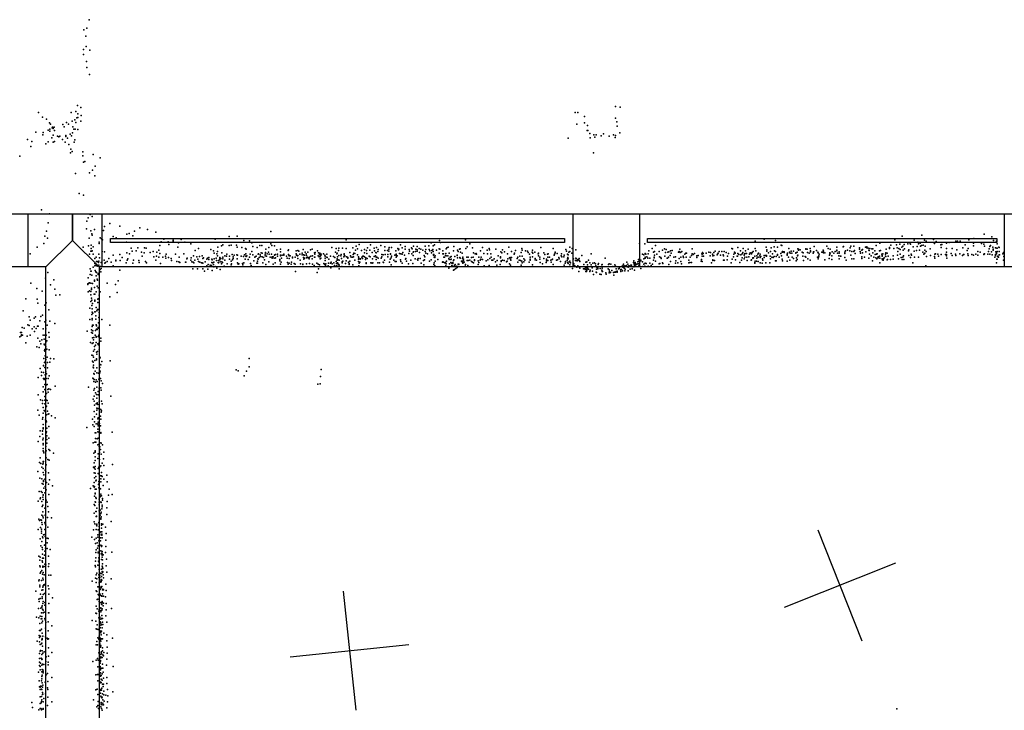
# Model space of a CAD drawing. Header units: millimetres. Extents: x 3313 to 29838, y -22117 to 770.
# Tile 26 of 28: x 10682 to 13976, y -1541 to 770. Entities that reach past the tile are written whole.
import ezdxf

# ---------------------------------------------------------------- set-up
doc = ezdxf.new("R2010")
doc.units = ezdxf.units.MM
for name, color, linetype in [('P', 9, 'Continuous'), ('PANOS', 10, 'Continuous'), ('ROOMS', 1, 'Continuous'), ('WALLS', 3, 'Continuous'), ('WINDOWS', 6, 'Continuous')]:
    doc.layers.add(name, color=color, linetype=linetype)

# ---------------------------------------------------------------- blocks, each defined once
blk = doc.blocks.new('6-Fixed_5B')
blk.add_lwpolyline([(-584.3, 5.9), (584.3, 5.9), (584.3, -6.8), (-584.3, -6.8), (-584.3, 5.9)])

msp = doc.modelspace()

# ---------------------------------------------------------------- linework, layer by layer
at = {"layer": 'P'}
for p in [(10914, 770), (10897, 736), (10907, 742), (10903, 715), (10895, 670), (10904, 680), (10917, 668), (10895, 653), (10906, 630), (10907, 610), (10916, 587), (10870, 463), (10875, 483), (10887, 476), (12675, 480), (12691, 477), (10745, 460), (10758, 444), (10772, 437), (10854, 459), (10858, 431), (10866, 435), (10873, 442), (10876, 455), (10876, 443), (10886, 431), (10888, 450), (12540, 459), (12549, 459), (12572, 446), (12675, 441), (10777, 400), (10782, 425), (10783, 404), (10783, 397), (10785, 420), (10791, 408), (10792, 410), (10794, 406), (10797, 410), (10798, 399), (10826, 419), (10831, 411), (10839, 426), (10845, 421), (10860, 412), (10863, 404), (10868, 404), (10870, 426), (10877, 403), (12546, 421), (12572, 425), (12580, 399), (12581, 416), (12583, 399), (12680, 428), (12681, 414), (10708, 369), (10723, 363), (10736, 394), (10759, 385), (10760, 393), (10789, 375), (10794, 384), (10798, 363), (10809, 380), (10813, 378), (10816, 380), (10825, 369), (10836, 382), (10836, 379), (10842, 374), (10851, 387), (10855, 381), (10859, 392), (10867, 368), (12517, 374), (12589, 389), (12590, 375), (12603, 385), (12606, 377), (12611, 385), (12627, 381), (12635, 388), (12654, 380), (12669, 385), (12674, 376), (12675, 383), (12690, 392), (10719, 346), (10770, 355), (10777, 361), (10794, 360), (10834, 360), (10846, 352), (10853, 337), (10864, 360), (10683, 313), (10852, 324), (10857, 329), (10893, 328), (10893, 314), (10928, 319), (10951, 308), (12602, 324), (10895, 293), (10900, 296), (10926, 267), (10935, 280), (10869, 255), (10916, 258), (10933, 248), (10881, 189), (10896, 183), (10755, 134), (10782, 120), (10911, 107), (10918, 118), (10925, 111), (10777, 90), (10906, 70), (10907, 96), (10932, 68), (10966, 78), (10983, 88), (11017, 79), (11084, 74), (11110, 68), (10766, 46), (10772, 62), (10775, 39), (10914, 39), (10920, 64), (10923, 54), (10924, 49), (10951, 40), (10956, 37), (10959, 33), (10962, 65), (10995, 45), (11005, 40), (11040, 52), (11048, 55), (11060, 47), (11066, 63), (11138, 59), (11164, 36), (11222, 35), (11336, 36), (11383, 45), (11409, 46), (11522, 61), (11774, 33), (12173, 34), (13173, 36), (13610, 34), (13634, 46), (13700, 49), (13739, 35), (13857, 34), (13874, 38), (13909, 52), (13934, 44), (10740, 9), (10763, 21), (10894, 9), (10912, 13), (10921, 16), (10921, 5), (10928, 10), (10948, 26), (10948, 21), (11039, 26), (11055, 6), (11077, 7), (11100, 7), (11105, 6), (11151, 14), (11155, 27), (11179, 27), (11181, 18), (11195, 32), (11195, 29), (11211, 9), (11213, 23), (11234, 26), (11255, 20), (11280, 4), (11321, 1), (11345, 9), (11357, 13), (11362, 17), (11383, 15), (11389, 16), (11407, 16), (11410, 9), (11425, 8), (11432, 31), (11437, 5), (11440, 2), (11451, 30), (11459, 23), (11462, 11), (11477, 8), (11485, 15), (11492, 14), (11505, 2), (11515, 8), (11522, 20), (11526, 14), (11534, 13), (11542, 0), (11555, 2), (11581, 0), (11630, 1), (11655, 0), (11661, 2), (11726, 8), (11741, 4), (11750, 6), (11762, 6), (11774, 5), (11797, 7), (11808, 12), (11812, 3), (11818, 18), (11835, 1), (11845, 7), (11856, 17), (11868, 6), (11876, 8), (11881, 1), (11890, 14), (11903, 10), (11917, 2), (11918, 8), (11926, 8), (11947, 4), (11949, 0), (11950, 2), (11956, 17), (11961, 7), (11972, 11), (11972, 2), (11985, 1), (11993, 7), (11995, 3), (11999, 12), (12007, 2), (12012, 11), (12012, 0), (12018, 5), (12024, 2), (12038, 12), (12041, 1), (12051, 13), (12052, 1), (12058, 23), (12064, 1), (12065, 13), (12070, 17), (12085, 3), (12086, 31), (12087, 2), (12090, 25), (12109, 3), (12111, 7), (12115, 9), (12134, 11), (12153, 2), (12156, 3), (12174, 4), (12175, 5), (12179, 10), (12188, 20), (12197, 7), (12230, 8), (12253, 5), (12254, 0), (12275, 2), (12297, 0), (12318, 9), (12362, 5), (12425, 8), (12467, 5), (12509, 1), (12523, 9), (12530, 5), (12542, 0), (12755, 21), (12773, 20), (12798, 5), (12809, 15), (12839, 3), (12845, 1), (12890, 2), (12932, 3), (13064, 4), (13067, 3), (13085, 8), (13102, 4), (13119, 2), (13142, 4), (13143, 29), (13179, 9), (13181, 0), (13196, 7), (13206, 10), (13211, 31), (13217, 9), (13229, 16), (13232, 15), (13255, 4), (13285, 3), (13287, 2), (13293, 0), (13312, 3), (13312, 2), (13316, 2), (13327, 5), (13340, 11), (13382, 12), (13387, 4), (13393, 2), (13416, 9), (13437, 10), (13438, 11), (13460, 7), (13462, 12), (13472, 12), (13492, 7), (13492, 2), (13501, 1), (13512, 9), (13516, 10), (13516, 7), (13521, 6), (13526, 5), (13533, 3), (13536, 3), (13547, 14), (13559, 22), (13581, 2), (13592, 8), (13592, 4), (13596, 16), (13606, 5), (13615, 17), (13617, 7), (13617, 7), (13623, 5), (13626, 19), (13628, 1), (13633, 9), (13637, 12), (13641, 18), (13642, 3), (13653, 20), (13656, 0), (13660, 24), (13662, 19), (13671, 10), (13674, 32), (13684, 11), (13687, 26), (13689, 20), (13695, 22), (13696, 12), (13699, 14), (13704, 16), (13709, 32), (13711, 12), (13714, 29), (13728, 3), (13741, 23), (13742, 21), (13748, 28), (13764, 17), (13765, 8), (13767, 18), (13782, 5), (13783, 22), (13792, 25), (13801, 5), (13814, 29), (13817, 0), (13819, 29), (13828, 29), (13837, 7), (13845, 17), (13855, 5), (13873, 22), (13873, 13), (13900, 21), (13908, 19), (13910, 12), (13925, 3), (13928, 11), (13930, 15), (13938, 9), (13939, 2), (13940, 31), (13946, 7), (13950, 29), (13951, 6), (13952, 20), (13952, 6), (13958, 9), (13959, 8), (10717, -13), (10916, -15), (10920, -4), (10923, -4), (10925, -3), (10928, -15), (10933, -29), (10938, -24), (10947, -14), (10949, -27), (10958, -5), (10966, -7), (10980, -29), (10995, -18), (11017, -16), (11025, -26), (11040, -10), (11044, -30), (11049, -13), (11058, -4), (11072, -3), (11090, -8), (11092, -21), (11098, -10), (11119, -9), (11129, -5), (11131, -23), (11140, -21), (11141, -8), (11147, -1), (11148, -25), (11151, -12), (11161, -25), (11170, -21), (11171, -28), (11172, -14), (11180, -26), (11189, -29), (11203, -15), (11216, -24), (11231, -13), (11241, -30), (11242, -28), (11256, -27), (11263, -20), (11269, -2), (11275, -23), (11278, -31), (11283, -22), (11293, -20), (11295, -29), (11297, -27), (11308, -31), (11310, -28), (11310, -28), (11315, -26), (11315, -32), (11325, -31), (11330, -3), (11333, -11), (11333, -30), (11339, -28), (11342, -13), (11344, -6), (11344, -20), (11351, -26), (11352, -30), (11355, -29), (11358, -10), (11362, -24), (11362, -30), (11368, -20), (11374, -21), (11375, -14), (11384, -21), (11384, -31), (11393, -16), (11396, -23), (11396, -29), (11399, -18), (11408, -17), (11409, -30), (11411, -18), (11423, -21), (11431, -22), (11434, -17), (11436, -31), (11439, -13), (11439, -21), (11440, -22), (11442, -20), (11446, -32), (11451, -24), (11453, -15), (11459, -6), (11462, -17), (11469, -24), (11470, -23), (11473, -21), (11479, -30), (11480, -14), (11480, -31), (11481, -13), (11483, -26), (11486, -17), (11488, -22), (11490, -10), (11493, -11), (11493, -23), (11498, -26), (11503, -14), (11503, -20), (11504, -9), (11508, -21), (11510, -13), (11514, -8), (11517, -15), (11520, -25), (11524, -15), (11525, -27), (11527, -23), (11529, -28), (11530, -23), (11534, -18), (11535, -28), (11536, -17), (11538, -16), (11538, -27), (11544, -14), (11544, -21), (11552, -32), (11554, -7), (11554, -18), (11554, -20), (11558, -28), (11560, -18), (11566, -15), (11566, -18), (11575, -21), (11577, -28), (11580, -2), (11581, -16), (11582, -18), (11583, -20), (11583, -29), (11584, -20), (11587, -20), (11587, -20), (11595, -25), (11595, -27), (11604, -24), (11607, -3), (11607, -13), (11608, -18), (11611, -20), (11613, -2), (11613, -19), (11613, -29), (11616, -4), (11619, -15), (11627, -11), (11627, -17), (11631, -26), (11632, -17), (11633, -31), (11635, -18), (11635, -28), (11637, -8), (11640, -13), (11642, -19), (11642, -27), (11645, -24), (11646, -8), (11647, -27), (11650, -30), (11651, -24), (11656, -21), (11661, -30), (11662, -20), (11668, -10), (11668, -24), (11669, -15), (11669, -25), (11671, -9), (11678, -3), (11680, -20), (11682, -10), (11684, -23), (11685, -16), (11686, -11), (11687, -21), (11687, -30), (11689, -19), (11689, -28), (11690, -15), (11698, -13), (11703, -18), (11704, -21), (11704, -28), (11709, -25), (11710, -14), (11711, -26), (11716, -31), (11722, -21), (11732, -22), (11736, -26), (11738, -8), (11743, -13), (11744, -11), (11744, -30), (11745, -23), (11748, -2), (11750, -19), (11756, -20), (11757, -16), (11759, -29), (11766, -23), (11767, -17), (11768, -13), (11770, -20), (11775, -23), (11776, -23), (11780, -26), (11780, -28), (11787, -9), (11789, -20), (11791, -25), (11795, -25), (11798, -16), (11799, -23), (11800, -11), (11803, -12), (11805, -1), (11812, -17), (11815, -23), (11815, -31), (11817, -28), (11821, -31), (11822, -30), (11825, -2), (11827, -25), (11829, -29), (11830, -21), (11832, -21), (11835, -23), (11836, -10), (11839, -32), (11840, -27), (11842, -2), (11843, -12), (11844, -29), (11851, -21), (11853, -1), (11854, -23), (11861, -9), (11862, -30), (11868, -22), (11869, -3), (11872, -20), (11873, -9), (11874, -24), (11875, -10), (11875, -32), (11877, -25), (11880, -6), (11881, -28), (11891, -28), (11893, -16), (11893, -23), (11898, -17), (11904, -2), (11905, -16), (11912, -2), (11914, -16), (11914, -23), (11917, -4), (11921, -31), (11922, -13), (11923, -14), (11925, -27), (11925, -27), (11926, -21), (11937, -18), (11940, -3), (11941, -14), (11941, -25), (11943, -19), (11945, -20), (11953, -12), (11957, -13), (11962, -14), (11964, -9), (11969, -18), (11973, -31), (11974, -29), (11984, -12), (11986, -4), (11994, -13), (11998, -8), (11998, -19), (11999, -7), (12005, -30), (12006, -6), (12012, -4), (12013, -32), (12015, -29), (12020, -9), (12022, -29), (12031, -1), (12035, -19), (12037, -23), (12038, -6), (12041, -11), (12046, -13), (12054, -3), (12060, -10), (12061, -2), (12065, -6), (12066, -16), (12066, -18), (12067, -16), (12069, -24), (12071, -26), (12072, -20), (12076, -1), (12081, -32), (12085, -11), (12098, -3), (12098, -13), (12100, -13), (12101, -25), (12103, -24), (12107, -19), (12108, -12), (12109, -20), (12114, -20), (12118, -29), (12119, -11), (12119, -32), (12122, -25), (12124, -32), (12125, -22), (12125, -31), (12133, -3), (12138, -22), (12145, -18), (12146, -19), (12147, -1), (12147, -27), (12149, -6), (12154, -26), (12156, -28), (12157, -8), (12162, -11), (12163, -29), (12164, -25), (12167, -31), (12178, -25), (12182, -24), (12194, -26), (12199, -24), (12200, -10), (12206, -13), (12209, -12), (12210, -15), (12218, -24), (12224, -3), (12225, -31), (12226, -25), (12230, -32), (12235, -12), (12246, -1), (12247, -13), (12255, -29), (12258, -13), (12259, -25), (12269, -30), (12283, -20), (12290, -23), (12291, -27), (12292, -7), (12295, -10), (12304, -7), (12314, -13), (12315, -30), (12321, -27), (12323, -26), (12324, -31), (12327, -6), (12327, -26), (12336, -14), (12337, -11), (12341, -2), (12346, -29), (12349, -24), (12355, -21), (12360, -9), (12363, -1), (12363, -21), (12368, -30), (12374, -3), (12381, -4), (12383, -9), (12387, -15), (12390, -24), (12390, -31), (12396, -8), (12398, -1), (12398, -23), (12399, -11), (12405, -8), (12407, -29), (12417, -13), (12418, -11), (12418, -20), (12422, -25), (12422, -31), (12435, -10), (12435, -29), (12439, -16), (12444, -31), (12448, -14), (12449, -24), (12450, -13), (12454, -25), (12463, -32), (12465, -31), (12470, -18), (12471, -15), (12473, -8), (12473, -10), (12480, -12), (12486, -26), (12487, -30), (12493, -20), (12495, -13), (12496, -23), (12502, -23), (12504, -18), (12511, -4), (12515, -14), (12515, -30), (12516, -26), (12517, -17), (12517, -30), (12519, -8), (12523, -6), (12529, -11), (12535, -30), (12543, -28), (12544, -29), (12549, -32), (12554, -29), (12563, -19), (12594, -13), (12641, -28), (12752, -32), (12766, -14), (12770, -17), (12770, -30), (12774, -12), (12774, -24), (12775, -28), (12777, -14), (12780, -23), (12783, -28), (12784, -13), (12785, -13), (12787, -3), (12790, -28), (12802, -8), (12805, -25), (12805, -27), (12806, -5), (12806, -18), (12813, -15), (12821, -6), (12822, -23), (12827, -26), (12828, -29), (12832, -1), (12840, -21), (12843, -9), (12848, -28), (12849, -28), (12850, -8), (12853, -25), (12854, -7), (12858, -19), (12859, -3), (12862, -11), (12865, -2), (12870, -25), (12876, -23), (12886, -8), (12888, -6), (12888, -29), (12892, -9), (12894, -8), (12894, -24), (12897, -6), (12902, -21), (12903, -26), (12907, -15), (12910, -11), (12912, -25), (12913, -11), (12925, -25), (12929, -19), (12932, -13), (12935, -16), (12940, -12), (12947, -20), (12947, -26), (12952, -19), (12963, -32), (12964, -13), (12965, -14), (12965, -21), (12966, -9), (12968, -12), (12970, -21), (12979, -11), (12987, -8), (12992, -20), (12993, -9), (13000, -15), (13001, -20), (13004, -9), (13004, -19), (13009, -4), (13015, -17), (13017, -14), (13019, -11), (13022, -5), (13026, -18), (13031, -6), (13035, -17), (13037, -20), (13039, -5), (13046, -9), (13050, -21), (13053, -12), (13065, -31), (13070, -23), (13071, -14), (13073, -8), (13074, -9), (13075, -11), (13082, -21), (13083, -21), (13085, -12), (13088, -16), (13093, -3), (13094, -17), (13099, -13), (13099, -27), (13101, -9), (13106, -18), (13106, -30), (13107, -13), (13107, -15), (13108, -24), (13109, -12), (13110, -3), (13113, -12), (13115, -24), (13121, -23), (13124, -15), (13126, -10), (13129, -11), (13130, -13), (13132, -9), (13135, -27), (13135, -28), (13136, -5), (13137, -27), (13141, -21), (13145, -3), (13148, -20), (13148, -28), (13151, -14), (13153, -25), (13154, -11), (13158, -20), (13159, -15), (13159, -26), (13161, -22), (13167, -30), (13173, -19), (13173, -26), (13177, -19), (13180, -19), (13180, -21), (13181, -4), (13187, -10), (13193, -21), (13194, -6), (13194, -30), (13198, -25), (13201, -13), (13203, -26), (13206, -22), (13207, -3), (13211, -6), (13213, -22), (13217, -16), (13217, -18), (13223, -25), (13228, -12), (13228, -12), (13231, -20), (13233, -8), (13233, -31), (13234, -5), (13234, -8), (13238, -7), (13239, -9), (13240, -7), (13249, -18), (13250, -14), (13251, -11), (13254, -24), (13257, -8), (13259, -11), (13263, -4), (13265, -11), (13266, -24), (13271, -4), (13271, -29), (13278, -10), (13279, -11), (13281, -27), (13283, -8), (13283, -32), (13284, -20), (13285, -18), (13287, -1), (13300, -8), (13302, -21), (13303, -10), (13310, -22), (13312, -25), (13318, -9), (13319, -30), (13323, -11), (13328, -3), (13328, -7), (13336, -11), (13338, -7), (13339, -7), (13348, -2), (13351, -25), (13352, -8), (13353, -10), (13353, -30), (13354, -25), (13355, -20), (13355, -21), (13357, -14), (13365, -8), (13367, -8), (13370, -1), (13371, -4), (13371, -10), (13375, -10), (13390, -29), (13391, -18), (13392, -10), (13392, -15), (13393, -11), (13399, -20), (13399, -32), (13400, -7), (13406, -11), (13410, -5), (13416, -1), (13416, -3), (13418, -11), (13422, -20), (13424, -7), (13424, -11), (13424, -30), (13428, -21), (13429, -21), (13442, -8), (13442, -12), (13442, -26), (13445, -3), (13451, -1), (13459, -3), (13463, -18), (13466, -5), (13466, -30), (13472, -6), (13473, -30), (13475, -2), (13477, -12), (13494, -6), (13495, -11), (13499, -1), (13499, -23), (13499, -29), (13501, -10), (13508, -24), (13513, -7), (13523, -1), (13523, -28), (13524, -2), (13525, -15), (13530, -20), (13536, -10), (13540, -25), (13543, -3), (13544, -16), (13546, -27), (13548, -14), (13549, -13), (13550, -30), (13551, -13), (13553, -25), (13554, -27), (13555, -23), (13558, -3), (13558, -21), (13559, -28), (13562, -2), (13566, -14), (13567, -19), (13567, -21), (13567, -30), (13570, -13), (13572, -30), (13574, -27), (13578, -14), (13578, -21), (13580, -10), (13580, -22), (13584, -11), (13585, -32), (13587, -21), (13595, -32), (13604, -20), (13604, -31), (13619, -18), (13620, -6), (13622, -30), (13628, -14), (13631, -26), (13634, -32), (13637, -24), (13638, -1), (13639, -20), (13640, -32), (13655, -3), (13657, -19), (13662, -26), (13664, -14), (13666, -18), (13674, -4), (13675, -25), (13682, -2), (13689, -25), (13692, -1), (13703, -8), (13707, -15), (13708, -13), (13710, -1), (13710, -11), (13715, -5), (13716, -22), (13729, -19), (13742, -22), (13743, -15), (13744, -28), (13746, -13), (13753, -14), (13756, -21), (13765, -16), (13779, -16), (13782, -8), (13783, -16), (13783, -20), (13784, -28), (13798, -12), (13801, -19), (13813, -14), (13814, -19), (13827, -13), (13836, -19), (13839, -16), (13841, -16), (13852, -2), (13854, -13), (13855, -19), (13867, -16), (13873, -18), (13881, -15), (13887, -6), (13887, -18), (13895, -8), (13907, -15), (13908, -16), (13910, -13), (13921, -14), (13923, -5), (13927, -15), (13928, -15), (13933, -7), (13935, -17), (13939, -1), (13944, -25), (13946, -16), (13946, -19), (13948, -7), (13950, -10), (13950, -13), (13951, -31), (13952, -5), (13952, -31), (13953, -22), (13954, -21), (13956, -25), (13959, -6), (13959, -17), (13960, -17), (13971, -13), (13973, -9), (13974, -22), (10918, -64), (10928, -58), (10933, -46), (10933, -53), (10937, -51), (10939, -39), (10941, -39), (10941, -55), (10942, -52), (10946, -42), (10947, -38), (10947, -51), (10952, -56), (10955, -42), (10955, -62), (10965, -35), (10967, -45), (10969, -42), (10975, -39), (10988, -41), (10995, -53), (11004, -35), (11004, -37), (11018, -36), (11038, -44), (11042, -34), (11061, -45), (11063, -35), (11081, -36), (11082, -42), (11103, -39), (11106, -43), (11137, -34), (11153, -46), (11190, -36), (11208, -39), (11214, -40), (11218, -42), (11237, -41), (11238, -41), (11255, -34), (11258, -40), (11261, -63), (11262, -41), (11265, -43), (11268, -34), (11277, -63), (11280, -39), (11285, -41), (11290, -43), (11293, -43), (11295, -45), (11295, -63), (11302, -40), (11308, -53), (11311, -65), (11312, -49), (11319, -51), (11324, -52), (11325, -42), (11326, -33), (11327, -44), (11330, -49), (11331, -41), (11331, -57), (11336, -56), (11340, -36), (11342, -61), (11346, -42), (11347, -36), (11347, -43), (11352, -33), (11353, -40), (11357, -47), (11358, -40), (11361, -42), (11366, -55), (11368, -34), (11376, -47), (11390, -38), (11390, -50), (11391, -47), (11394, -33), (11411, -44), (11413, -48), (11415, -47), (11427, -46), (11428, -50), (11432, -44), (11454, -46), (11456, -52), (11465, -37), (11475, -45), (11478, -38), (11478, -45), (11495, -43), (11501, -33), (11505, -49), (11516, -40), (11530, -48), (11537, -44), (11552, -37), (11555, -48), (11557, -41), (11578, -42), (11580, -48), (11584, -45), (11590, -48), (11591, -41), (11600, -46), (11604, -48), (11620, -35), (11621, -47), (11629, -48), (11629, -49), (11642, -47), (11652, -46), (11662, -48), (11667, -52), (11676, -45), (11681, -48), (11682, -63), (11685, -50), (11700, -46), (11702, -48), (11704, -36), (11704, -36), (11705, -52), (11706, -47), (11714, -53), (11715, -45), (11722, -45), (11723, -58), (11723, -60), (11724, -41), (11727, -47), (11733, -43), (11735, -52), (11735, -55), (11741, -39), (11742, -46), (11742, -53), (11744, -34), (11745, -43), (11746, -45), (11747, -33), (11747, -50), (11750, -49), (11751, -35), (11751, -51), (11751, -64), (11760, -56), (11761, -40), (11761, -43), (11763, -38), (11772, -46), (11774, -37), (11782, -41), (11784, -46), (11784, -49), (11787, -38), (11796, -50), (11803, -35), (11815, -39), (11817, -54), (11818, -45), (11820, -41), (11841, -44), (11841, -46), (11857, -44), (11858, -43), (11861, -45), (11863, -44), (11880, -44), (11886, -43), (11898, -41), (11899, -42), (11902, -35), (11919, -41), (11925, -50), (11934, -34), (11938, -39), (11941, -39), (11956, -33), (11957, -39), (11961, -45), (11976, -38), (11983, -47), (11991, -35), (11997, -46), (12014, -34), (12025, -45), (12033, -36), (12034, -50), (12036, -33), (12053, -38), (12059, -33), (12067, -49), (12069, -44), (12071, -53), (12072, -38), (12097, -41), (12098, -40), (12100, -41), (12104, -43), (12106, -42), (12108, -53), (12109, -47), (12110, -38), (12118, -61), (12119, -57), (12120, -47), (12124, -42), (12128, -45), (12128, -52), (12130, -55), (12131, -42), (12131, -46), (12133, -36), (12134, -33), (12137, -52), (12139, -49), (12140, -56), (12141, -62), (12144, -55), (12146, -59), (12149, -48), (12151, -48), (12151, -48), (12151, -49), (12160, -38), (12162, -40), (12165, -45), (12166, -36), (12167, -37), (12168, -42), (12169, -41), (12172, -55), (12173, -49), (12179, -36), (12181, -52), (12182, -36), (12188, -35), (12194, -39), (12197, -41), (12200, -43), (12204, -33), (12204, -36), (12216, -37), (12216, -49), (12218, -42), (12223, -34), (12236, -54), (12242, -37), (12248, -33), (12253, -52), (12261, -35), (12265, -35), (12274, -40), (12278, -51), (12279, -36), (12289, -49), (12293, -37), (12293, -39), (12297, -34), (12303, -36), (12311, -40), (12313, -38), (12321, -47), (12324, -51), (12325, -34), (12349, -41), (12353, -34), (12357, -36), (12360, -51), (12362, -38), (12363, -44), (12368, -40), (12372, -35), (12386, -41), (12390, -34), (12397, -50), (12407, -33), (12411, -34), (12423, -42), (12431, -47), (12443, -42), (12444, -37), (12449, -36), (12459, -35), (12460, -41), (12467, -49), (12478, -34), (12481, -33), (12491, -39), (12504, -51), (12507, -45), (12508, -39), (12514, -36), (12515, -42), (12517, -46), (12520, -40), (12522, -50), (12523, -38), (12525, -44), (12531, -62), (12534, -45), (12534, -45), (12536, -47), (12536, -52), (12539, -53), (12541, -36), (12545, -36), (12546, -58), (12547, -37), (12549, -54), (12553, -35), (12555, -37), (12555, -59), (12556, -39), (12556, -61), (12568, -63), (12569, -49), (12573, -62), (12576, -41), (12576, -59), (12577, -41), (12578, -65), (12579, -40), (12580, -63), (12581, -50), (12581, -60), (12585, -34), (12585, -65), (12589, -43), (12594, -50), (12597, -60), (12599, -45), (12605, -43), (12608, -47), (12609, -53), (12612, -65), (12613, -58), (12616, -61), (12616, -63), (12617, -49), (12618, -46), (12624, -62), (12630, -50), (12631, -49), (12631, -61), (12651, -64), (12652, -49), (12654, -47), (12660, -48), (12666, -56), (12673, -50), (12675, -55), (12677, -63), (12684, -57), (12685, -63), (12689, -61), (12698, -55), (12700, -58), (12701, -51), (12702, -48), (12704, -61), (12706, -54), (12708, -65), (12712, -52), (12713, -41), (12716, -48), (12718, -57), (12718, -58), (12720, -53), (12721, -53), (12724, -65), (12727, -51), (12729, -51), (12731, -62), (12731, -63), (12735, -42), (12736, -37), (12736, -56), (12736, -57), (12738, -47), (12738, -48), (12739, -50), (12740, -52), (12741, -42), (12741, -51), (12743, -47), (12744, -49), (12745, -49), (12750, -40), (12750, -47), (12752, -39), (12752, -47), (12753, -53), (12755, -46), (12760, -35), (12760, -37), (12760, -62), (12766, -40), (12767, -56), (12770, -48), (12773, -55), (12774, -45), (12778, -46), (12785, -55), (12790, -45), (12795, -52), (12799, -48), (12802, -35), (12809, -38), (12821, -47), (12824, -46), (12832, -43), (12834, -46), (12854, -49), (12859, -39), (12876, -45), (12877, -37), (12884, -43), (12894, -39), (12896, -47), (12920, -35), (12920, -44), (12924, -42), (12930, -42), (12962, -38), (12965, -39), (12996, -43), (13001, -33), (13001, -36), (13006, -36), (13036, -34), (13039, -34), (13049, -33), (13062, -43), (13077, -33), (13091, -42), (13097, -34), (13116, -36), (13129, -35), (13130, -33), (13141, -42), (13141, -45), (13142, -38), (13147, -38), (13152, -39), (13159, -44), (13166, -45), (13168, -34), (13178, -44), (13192, -43), (13211, -37), (13213, -37), (13234, -37), (13249, -38), (13258, -35), (13280, -37), (13304, -36), (13327, -35), (13375, -33), (13447, -34), (13535, -37), (13560, -43), (13569, -33), (13571, -34), (13584, -33), (13670, -44), (13713, -53), (13950, -43), (13973, -35), (13975, -35), (10768, -95), (10776, -76), (10911, -94), (10918, -82), (10920, -71), (10921, -71), (10923, -85), (10935, -69), (10937, -74), (10938, -87), (10939, -76), (10941, -98), (10944, -79), (10944, -83), (10951, -66), (10953, -74), (11017, -68), (11300, -71), (11326, -69), (11353, -66), (11605, -72), (11677, -76), (12133, -68), (12137, -66), (12553, -72), (12574, -66), (12576, -72), (12578, -72), (12579, -68), (12589, -73), (12591, -68), (12598, -71), (12602, -82), (12610, -75), (12612, -76), (12623, -81), (12627, -82), (12630, -68), (12631, -72), (12632, -72), (12643, -77), (12644, -81), (12654, -67), (12654, -77), (12655, -72), (12659, -76), (12663, -69), (12668, -76), (12670, -85), (12672, -75), (12675, -75), (12677, -73), (12681, -71), (12681, -75), (12692, -67), (12693, -72), (12695, -66), (12699, -70), (12707, -70), (12718, -70), (12739, -68), (10719, -112), (10739, -129), (10785, -117), (10796, -100), (10910, -114), (10910, -116), (10913, -112), (10916, -110), (10920, -111), (10922, -128), (10926, -113), (10932, -102), (10932, -105), (10932, -126), (10932, -126), (10941, -122), (10942, -101), (10945, -127), (10975, -112), (11003, -116), (11011, -104), (10702, -164), (10757, -138), (10799, -132), (10803, -152), (10816, -150), (10911, -140), (10916, -137), (10920, -139), (10920, -151), (10922, -133), (10922, -162), (10931, -148), (10933, -148), (10938, -140), (10945, -164), (10946, -164), (10948, -152), (10951, -141), (10984, -157), (11008, -143), (10741, -165), (10743, -178), (10766, -185), (10771, -177), (10917, -195), (10920, -173), (10923, -168), (10923, -186), (10924, -197), (10926, -179), (10933, -168), (10933, -172), (10938, -193), (10943, -165), (10943, -176), (10694, -204), (10714, -224), (10730, -229), (10735, -224), (10753, -223), (10758, -218), (10780, -201), (10923, -216), (10924, -209), (10924, -230), (10927, -212), (10933, -207), (10934, -207), (10937, -221), (10940, -204), (10942, -200), (10944, -200), (10947, -226), (10948, -210), (10690, -260), (10697, -262), (10709, -251), (10714, -253), (10717, -235), (10730, -258), (10737, -263), (10742, -255), (10744, -255), (10749, -237), (10766, -241), (10769, -235), (10774, -252), (10783, -239), (10799, -246), (10917, -233), (10924, -257), (10925, -234), (10926, -252), (10928, -252), (10937, -232), (10938, -251), (10939, -254), (10944, -260), (10944, -262), (10946, -244), (10957, -233), (10983, -252), (10683, -291), (10685, -277), (10687, -288), (10688, -277), (10688, -284), (10691, -285), (10707, -289), (10717, -286), (10724, -264), (10731, -273), (10743, -296), (10760, -264), (10760, -285), (10766, -285), (10766, -286), (10769, -264), (10771, -285), (10779, -276), (10781, -292), (10908, -272), (10922, -268), (10922, -277), (10926, -279), (10926, -294), (10927, -271), (10930, -293), (10935, -285), (10936, -270), (10938, -290), (10938, -292), (10939, -265), (10941, -266), (10944, -290), (10947, -286), (10948, -284), (10948, -292), (10953, -295), (10703, -311), (10739, -325), (10747, -327), (10749, -305), (10753, -314), (10756, -301), (10764, -299), (10764, -316), (10765, -318), (10769, -309), (10770, -325), (10773, -304), (10919, -310), (10925, -313), (10928, -311), (10929, -301), (10932, -323), (10936, -319), (10938, -310), (10943, -315), (10946, -318), (10948, -311), (10953, -306), (10765, -337), (10766, -333), (10766, -339), (10767, -355), (10769, -335), (10769, -359), (10773, -332), (10774, -359), (10781, -335), (10923, -352), (10927, -353), (10929, -339), (10929, -359), (10932, -333), (10939, -342), (10940, -349), (10942, -340), (10948, -334), (10950, -359), (10951, -361), (10762, -387), (10762, -388), (10763, -364), (10765, -377), (10766, -394), (10768, -373), (10769, -367), (10770, -383), (10775, -377), (10775, -395), (10783, -376), (10785, -364), (10796, -365), (10926, -372), (10928, -376), (10928, -393), (10929, -386), (10929, -395), (10933, -370), (10939, -365), (10939, -368), (10940, -395), (10949, -381), (10950, -394), (10953, -385), (10957, -374), (10985, -371), (11450, -363), (11450, -391), (10744, -427), (10751, -397), (10755, -409), (10755, -420), (10762, -410), (10767, -418), (10769, -408), (10772, -415), (10781, -422), (10930, -414), (10931, -416), (10934, -406), (10940, -412), (10946, -413), (10950, -411), (10951, -406), (11406, -401), (11413, -405), (11433, -421), (11441, -406), (11688, -424), (11691, -400), (10761, -458), (10762, -430), (10764, -434), (10766, -430), (10766, -450), (10770, -454), (10771, -430), (10774, -451), (10777, -430), (10801, -456), (10912, -460), (10927, -429), (10928, -431), (10930, -441), (10931, -434), (10936, -443), (10938, -435), (10940, -459), (10940, -460), (10941, -441), (10947, -433), (10952, -430), (10955, -438), (10959, -447), (11679, -449), (11687, -448), (10744, -485), (10760, -475), (10766, -467), (10766, -491), (10767, -468), (10772, -481), (10776, -467), (10777, -476), (10780, -465), (10785, -467), (10930, -469), (10931, -489), (10932, -464), (10936, -478), (10939, -484), (10945, -474), (10945, -485), (10948, -463), (10954, -462), (10955, -470), (10987, -490), (10752, -502), (10758, -504), (10758, -514), (10766, -503), (10766, -515), (10768, -502), (10770, -526), (10772, -503), (10772, -523), (10774, -504), (10777, -513), (10928, -500), (10931, -506), (10932, -520), (10938, -515), (10940, -496), (10941, -512), (10941, -515), (10943, -517), (10948, -509), (10956, -506), (10958, -515), (10743, -536), (10747, -553), (10760, -528), (10760, -546), (10764, -537), (10767, -541), (10772, -552), (10775, -540), (10777, -550), (10780, -549), (10788, -555), (10931, -541), (10932, -559), (10939, -550), (10940, -530), (10940, -536), (10943, -531), (10948, -532), (10950, -533), (10952, -556), (10954, -534), (10955, -543), (10956, -539), (10758, -566), (10759, -561), (10760, -584), (10768, -569), (10771, -572), (10772, -575), (10779, -591), (10801, -562), (10926, -566), (10927, -586), (10931, -591), (10932, -575), (10938, -582), (10943, -565), (10943, -582), (10943, -583), (10944, -576), (10945, -562), (10945, -589), (10949, -581), (10952, -589), (10953, -567), (10954, -567), (10749, -624), (10751, -605), (10758, -605), (10758, -607), (10758, -617), (10760, -596), (10760, -599), (10771, -612), (10772, -609), (10773, -597), (10773, -622), (10907, -594), (10934, -612), (10937, -612), (10943, -600), (10943, -609), (10948, -611), (10949, -602), (10954, -611), (10954, -613), (10991, -610), (10744, -641), (10759, -636), (10760, -630), (10760, -652), (10761, -648), (10769, -628), (10769, -658), (10773, -635), (10773, -647), (10779, -630), (10928, -646), (10933, -644), (10936, -631), (10937, -644), (10941, -632), (10943, -652), (10944, -630), (10946, -651), (10948, -658), (10953, -646), (10955, -647), (10959, -652), (10760, -673), (10761, -665), (10762, -675), (10763, -679), (10771, -673), (10779, -668), (10783, -671), (10795, -680), (10930, -680), (10934, -673), (10935, -675), (10935, -677), (10945, -683), (10948, -690), (10949, -677), (10949, -678), (10950, -659), (10952, -668), (10955, -684), (10963, -677), (10748, -711), (10750, -696), (10753, -715), (10759, -717), (10760, -708), (10760, -714), (10762, -708), (10771, -696), (10771, -719), (10776, -701), (10781, -704), (10931, -713), (10935, -693), (10935, -705), (10943, -698), (10949, -701), (10953, -723), (10958, -714), (10962, -699), (10963, -722), (10992, -718), (10743, -742), (10756, -727), (10760, -731), (10761, -731), (10761, -745), (10763, -753), (10767, -737), (10769, -743), (10778, -746), (10929, -727), (10931, -728), (10931, -729), (10931, -746), (10934, -734), (10935, -725), (10935, -747), (10944, -732), (10945, -748), (10947, -727), (10948, -750), (10949, -754), (10950, -726), (10954, -756), (10956, -745), (10956, -756), (10973, -754), (10749, -764), (10756, -766), (10757, -782), (10760, -784), (10762, -772), (10762, -775), (10766, -767), (10772, -778), (10778, -784), (10782, -769), (10792, -789), (10928, -789), (10931, -778), (10932, -763), (10937, -758), (10937, -773), (10938, -771), (10946, -785), (10947, -775), (10948, -781), (10953, -766), (10953, -776), (10958, -758), (10961, -788), (10963, -767), (10975, -776), (10747, -808), (10754, -808), (10757, -812), (10760, -820), (10760, -821), (10763, -797), (10766, -813), (10767, -792), (10771, -803), (10780, -818), (10919, -798), (10931, -794), (10932, -792), (10934, -814), (10935, -801), (10935, -816), (10938, -801), (10947, -796), (10950, -798), (10952, -800), (10954, -817), (10954, -823), (10956, -823), (10979, -821), (10981, -801), (10991, -818), (10744, -841), (10750, -833), (10752, -830), (10756, -842), (10759, -827), (10759, -854), (10760, -835), (10769, -843), (10771, -837), (10774, -844), (10931, -852), (10932, -824), (10933, -855), (10935, -843), (10936, -844), (10937, -829), (10938, -832), (10948, -834), (10948, -844), (10948, -853), (10949, -827), (10950, -843), (10951, -826), (10955, -844), (10955, -845), (10958, -854), (10959, -832), (10959, -838), (10975, -842), (10756, -888), (10757, -859), (10759, -876), (10766, -864), (10767, -888), (10776, -859), (10778, -877), (10931, -881), (10937, -875), (10938, -875), (10940, -864), (10948, -873), (10950, -869), (10951, -871), (10951, -888), (10954, -882), (10955, -878), (10957, -867), (10958, -860), (10973, -863), (10973, -885), (10746, -901), (10748, -906), (10753, -903), (10755, -904), (10756, -912), (10757, -919), (10759, -891), (10760, -897), (10766, -912), (10767, -917), (10770, -921), (10775, -895), (10788, -897), (10931, -910), (10933, -917), (10938, -892), (10939, -891), (10939, -892), (10939, -920), (10940, -918), (10947, -912), (10948, -917), (10953, -898), (10953, -901), (10955, -893), (10956, -917), (10956, -921), (10960, -918), (10988, -909), (10744, -936), (10752, -929), (10755, -934), (10755, -941), (10755, -948), (10762, -953), (10766, -936), (10766, -952), (10776, -928), (10929, -937), (10938, -936), (10940, -923), (10943, -954), (10945, -937), (10948, -926), (10950, -947), (10954, -943), (10955, -953), (10956, -931), (10957, -944), (10957, -951), (10957, -955), (10969, -928), (10971, -949), (10750, -967), (10756, -976), (10758, -960), (10759, -963), (10765, -988), (10767, -959), (10768, -986), (10774, -965), (10774, -980), (10777, -966), (10923, -961), (10932, -969), (10936, -983), (10938, -965), (10941, -980), (10943, -961), (10947, -973), (10952, -963), (10952, -974), (10954, -988), (10958, -964), (10970, -971), (10753, -990), (10757, -996), (10758, -1003), (10758, -1018), (10766, -1008), (10768, -998), (10774, -999), (10784, -1002), (10937, -1013), (10938, -1004), (10942, -998), (10944, -1011), (10944, -1013), (10944, -1014), (10945, -990), (10953, -1007), (10955, -1017), (10956, -993), (10957, -990), (10957, -1015), (10958, -1009), (10958, -1017), (10958, -1021), (10961, -1020), (10969, -1013), (10970, -993), (10990, -1011), (10746, -1025), (10749, -1038), (10750, -1028), (10757, -1040), (10758, -1031), (10758, -1045), (10762, -1031), (10765, -1022), (10766, -1052), (10769, -1054), (10778, -1025), (10779, -1050), (10936, -1042), (10937, -1030), (10946, -1042), (10947, -1030), (10947, -1044), (10948, -1035), (10956, -1036), (10958, -1028), (10959, -1037), (10959, -1051), (10972, -1035), (10749, -1057), (10750, -1061), (10750, -1082), (10753, -1077), (10756, -1073), (10758, -1085), (10759, -1058), (10759, -1062), (10760, -1079), (10764, -1059), (10764, -1087), (10778, -1059), (10934, -1056), (10936, -1060), (10938, -1087), (10938, -1087), (10940, -1082), (10943, -1055), (10947, -1087), (10948, -1056), (10948, -1070), (10949, -1068), (10951, -1082), (10956, -1068), (10956, -1083), (10958, -1058), (10958, -1076), (10959, -1062), (10959, -1079), (10960, -1066), (10960, -1077), (10961, -1087), (10971, -1057), (10973, -1078), (10746, -1107), (10747, -1104), (10755, -1106), (10759, -1098), (10760, -1104), (10767, -1118), (10779, -1088), (10786, -1088), (10924, -1108), (10936, -1098), (10938, -1113), (10940, -1101), (10947, -1096), (10948, -1114), (10950, -1088), (10950, -1096), (10952, -1108), (10953, -1112), (10955, -1103), (10955, -1110), (10956, -1093), (10957, -1105), (10962, -1097), (10970, -1119), (10988, -1101), (10736, -1142), (10749, -1122), (10749, -1127), (10752, -1152), (10756, -1139), (10759, -1129), (10759, -1138), (10760, -1124), (10763, -1121), (10765, -1150), (10767, -1122), (10777, -1124), (10779, -1134), (10779, -1152), (10938, -1141), (10940, -1143), (10943, -1128), (10946, -1127), (10950, -1126), (10950, -1151), (10951, -1132), (10951, -1136), (10955, -1131), (10957, -1126), (10959, -1138), (10959, -1151), (10960, -1135), (10962, -1137), (10971, -1140), (10746, -1169), (10747, -1177), (10751, -1166), (10757, -1161), (10757, -1166), (10759, -1183), (10760, -1153), (10761, -1177), (10766, -1180), (10779, -1183), (10792, -1164), (10941, -1170), (10943, -1169), (10944, -1153), (10947, -1155), (10948, -1177), (10949, -1181), (10951, -1154), (10951, -1155), (10954, -1180), (10956, -1158), (10956, -1159), (10956, -1185), (10958, -1177), (10958, -1180), (10959, -1181), (10960, -1159), (10962, -1159), (10962, -1182), (10969, -1161), (10971, -1183), (10745, -1200), (10753, -1199), (10755, -1214), (10756, -1195), (10757, -1191), (10758, -1202), (10761, -1205), (10761, -1214), (10764, -1212), (10766, -1189), (10778, -1214), (10779, -1215), (10937, -1216), (10938, -1192), (10939, -1217), (10941, -1201), (10947, -1209), (10948, -1203), (10949, -1207), (10950, -1200), (10953, -1211), (10954, -1198), (10955, -1207), (10957, -1187), (10957, -1205), (10958, -1201), (10961, -1191), (10971, -1204), (10989, -1200), (10738, -1229), (10746, -1231), (10749, -1250), (10751, -1226), (10754, -1234), (10756, -1227), (10756, -1234), (10756, -1248), (10758, -1242), (10766, -1233), (10767, -1238), (10769, -1247), (10777, -1245), (10924, -1240), (10937, -1242), (10947, -1231), (10950, -1229), (10950, -1230), (10951, -1245), (10953, -1236), (10954, -1249), (10956, -1233), (10957, -1223), (10959, -1233), (10959, -1246), (10970, -1224), (10973, -1246), (10748, -1273), (10752, -1273), (10755, -1269), (10757, -1283), (10768, -1266), (10777, -1275), (10789, -1258), (10938, -1268), (10940, -1269), (10941, -1255), (10945, -1270), (10949, -1273), (10950, -1266), (10950, -1280), (10951, -1256), (10951, -1263), (10951, -1278), (10953, -1276), (10954, -1281), (10955, -1255), (10956, -1255), (10956, -1276), (10958, -1265), (10960, -1253), (10964, -1282), (10741, -1309), (10747, -1290), (10748, -1297), (10748, -1311), (10751, -1293), (10752, -1292), (10756, -1305), (10756, -1316), (10757, -1300), (10757, -1304), (10759, -1292), (10768, -1295), (10774, -1299), (10776, -1303), (10778, -1301), (10940, -1310), (10943, -1298), (10947, -1303), (10948, -1292), (10950, -1297), (10950, -1316), (10951, -1305), (10953, -1301), (10954, -1302), (10954, -1309), (10955, -1288), (10957, -1301), (10959, -1301), (10973, -1308), (10974, -1288), (10993, -1299), (10748, -1350), (10750, -1343), (10751, -1320), (10752, -1340), (10755, -1318), (10757, -1342), (10758, -1326), (10759, -1349), (10764, -1345), (10778, -1331), (10789, -1347), (10938, -1322), (10942, -1322), (10947, -1348), (10950, -1329), (10950, -1329), (10952, -1323), (10952, -1329), (10953, -1325), (10955, -1346), (10956, -1345), (10956, -1350), (10959, -1331), (10959, -1342), (10963, -1347), (10975, -1329), (10975, -1349), (10748, -1367), (10748, -1379), (10752, -1383), (10754, -1366), (10756, -1354), (10756, -1371), (10757, -1370), (10770, -1377), (10771, -1362), (10777, -1380), (10778, -1359), (10927, -1377), (10938, -1373), (10942, -1367), (10944, -1373), (10949, -1367), (10951, -1377), (10951, -1383), (10952, -1354), (10952, -1374), (10952, -1376), (10953, -1362), (10954, -1354), (10954, -1365), (10958, -1364), (10960, -1355), (10962, -1358), (10974, -1369), (10745, -1413), (10748, -1391), (10750, -1405), (10751, -1394), (10756, -1389), (10756, -1412), (10757, -1404), (10758, -1386), (10759, -1405), (10760, -1415), (10761, -1410), (10763, -1387), (10777, -1388), (10943, -1395), (10951, -1394), (10951, -1398), (10951, -1401), (10952, -1403), (10952, -1405), (10952, -1415), (10957, -1400), (10959, -1386), (10960, -1400), (10961, -1413), (10972, -1389), (10995, -1394), (10747, -1442), (10755, -1442), (10756, -1427), (10756, -1435), (10757, -1423), (10757, -1449), (10767, -1446), (10771, -1422), (10775, -1417), (10776, -1444), (10789, -1431), (10937, -1422), (10942, -1421), (10943, -1442), (10946, -1421), (10949, -1418), (10950, -1444), (10951, -1423), (10951, -1448), (10952, -1426), (10954, -1425), (10954, -1449), (10955, -1424), (10955, -1436), (10955, -1448), (10958, -1418), (10958, -1440), (10962, -1433), (10973, -1431), (10748, -1462), (10749, -1462), (10750, -1463), (10750, -1471), (10752, -1460), (10754, -1460), (10755, -1470), (10756, -1471), (10758, -1463), (10758, -1481), (10759, -1457), (10775, -1465), (10776, -1471), (10937, -1472), (10941, -1470), (10951, -1471), (10951, -1474), (10954, -1471), (10956, -1473), (10957, -1467), (10959, -1453), (10961, -1461), (10962, -1453), (10963, -1477), (10974, -1451), (10976, -1471), (10994, -1479), (10723, -1514), (10750, -1496), (10755, -1494), (10755, -1511), (10756, -1505), (10758, -1488), (10759, -1487), (10760, -1512), (10763, -1501), (10768, -1485), (10776, -1497), (10790, -1512), (10929, -1505), (10943, -1488), (10944, -1511), (10952, -1483), (10953, -1493), (10955, -1496), (10955, -1514), (10957, -1499), (10958, -1497), (10959, -1485), (10960, -1505), (10964, -1489), (10965, -1510), (10970, -1490), (10976, -1512), (10977, -1492), (10725, -1531), (10746, -1539), (10750, -1534), (10751, -1518), (10753, -1534), (10754, -1516), (10755, -1537), (10755, -1539), (10761, -1534), (10761, -1537), (10775, -1524), (10940, -1529), (10943, -1524), (10946, -1535), (10949, -1523), (10954, -1529), (10955, -1519), (10956, -1521), (10956, -1534), (10958, -1522), (10958, -1540), (10960, -1517), (10962, -1522), (10974, -1532), (13616, -1536)]:
    msp.add_point(p, dxfattribs=at)
at = {"layer": 'PANOS'}
for points in [[(13351.9, -937), (13499.8, -1308.6)], [(13611.7, -1048.8), (13240, -1196.8)], [(11764.2, -1142.3), (11806.2, -1540.1)], [(11586.3, -1362.2), (11984.1, -1320.2)]]:
    msp.add_lwpolyline(points, dxfattribs=at)
at = {"layer": 'ROOMS'}
for points in [[(10769.6, -2997.2), (10769.6, -57.1), (7308.9, -57.1), (7308.9, -2997.2), (10769.6, -2997.2)], [(10947.4, -57.1), (10947.4, -2997.2), (14395.5, -2997.2), (14395.5, -1917.7), (14395.5, -57.1), (10947.4, -57.1)]]:
    msp.add_lwpolyline(points, close=True, dxfattribs=at)
at = {"layer": 'WALLS'}
for points in [[(7092.9, 120.7), (10858.5, 120.7), (10858.5, 31.8), (10769.6, -57.1), (7308.9, -57.1), (7181.9, 31.8), (7092.9, 120.7)], [(10858.5, 120.7), (14611.4, 120.7), (14522.5, 31.8), (14395.5, -57.1), (10947.4, -57.1), (10858.5, 31.8), (10858.5, 120.7)], [(10947.4, -57.1), (10947.4, -2997.2), (10858.5, -3054.3), (10769.6, -2997.2), (10769.6, -57.1), (10858.5, 31.8), (10947.4, -57.1)]]:
    msp.add_lwpolyline(points, dxfattribs=at)
at = {"layer": 'WINDOWS'}
for points in [[(9134, 120.7), (10708.8, 120.7), (10708.8, -57.1), (9134, -57.1), (9134, 120.7)], [(10958.1, 120.7), (12532.9, 120.7), (12532.9, -57.1), (10958.1, -57.1), (10958.1, 120.7)], [(12756.7, 120.7), (13975.9, 120.7), (13975.9, -57.1), (12756.7, -57.1), (12756.7, 120.7)]]:
    msp.add_lwpolyline(points, dxfattribs=at)

# ---------------------------------------------------------------- block references
at = {"layer": 'WINDOWS', "xscale": 1.3}
msp.add_blockref('6-Fixed_5B', (11745.5, 31.8), dxfattribs=at)
at = {"layer": 'WINDOWS'}
msp.add_blockref('6-Fixed_5B', (13366.3, 31.8), dxfattribs=at)

doc.saveas('drawing.dxf')
